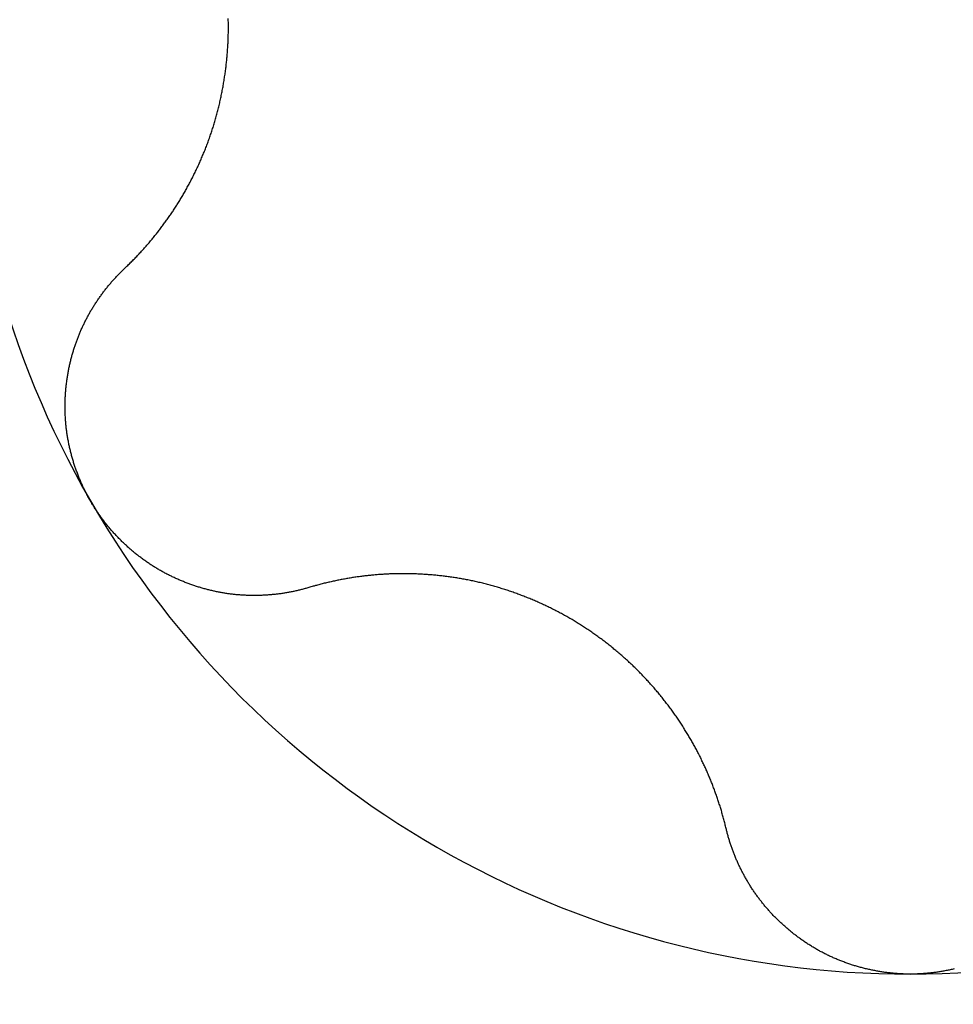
# Model space of a CAD drawing. Extents: x 1107 to 4046, y 937 to 3355.
# Tile 146 of 256: x 2097.57 to 2099.51, y 1383.64 to 1385.69. Entities that reach past the tile are written whole.
import ezdxf

# ---------------------------------------------------------------- set-up
doc = ezdxf.new("R2010")
doc.units = 0
doc.layers.add('KF_VIDA_L___C_TOP', color=7, linetype='CONTINUOUS')

# ---------------------------------------------------------------- blocks, each defined once
blk = doc.blocks.new('KF_VIDA_L___C_TOP')
at = {"layer": 'KF_VIDA_L___C_TOP'}
for points in [[(-89.1949, -31.5027, 0), (-89.1932, -31.5011, 0), (-89.1914, -31.4994, 0), (-89.1897, -31.4977, 0), (-89.188, -31.4961, 0), (-89.1862, -31.4944, 0), (-89.1845, -31.4927, 0), (-89.1828, -31.491, 0), (-89.1811, -31.4893, 0), (-89.1794, -31.4876, 0), (-89.1777, -31.4859, 0), (-89.176, -31.4841, 0), (-89.1743, -31.4824, 0), (-89.1726, -31.4807, 0), (-89.171, -31.479, 0), (-89.1693, -31.4772, 0), (-89.1676, -31.4755, 0), (-89.166, -31.4737, 0), (-89.1644, -31.472, 0), (-89.1627, -31.4702, 0), (-89.1611, -31.4684, 0), (-89.1595, -31.4667, 0), (-89.1578, -31.4649, 0), (-89.1562, -31.4631, 0), (-89.1546, -31.4613, 0), (-89.153, -31.4595, 0), (-89.1514, -31.4577, 0), (-89.1498, -31.4559, 0), (-89.1483, -31.4541, 0), (-89.1467, -31.4523, 0), (-89.1451, -31.4505, 0), (-89.1436, -31.4487, 0), (-89.142, -31.4469, 0), (-89.1405, -31.445, 0), (-89.1389, -31.4432, 0), (-89.1374, -31.4414, 0), (-89.1359, -31.4395, 0), (-89.1344, -31.4377, 0), (-89.1329, -31.4358, 0), (-89.1314, -31.434, 0), (-89.1299, -31.4321, 0), (-89.1284, -31.4302, 0), (-89.1269, -31.4284, 0), (-89.1254, -31.4265, 0), (-89.124, -31.4246, 0), (-89.1225, -31.4228, 0), (-89.1211, -31.4209, 0), (-89.1196, -31.419, 0), (-89.1182, -31.4171, 0), (-89.1167, -31.4152, 0), (-89.1153, -31.4133, 0), (-89.1139, -31.4114, 0), (-89.1125, -31.4095, 0), (-89.1111, -31.4076, 0), (-89.1097, -31.4057, 0), (-89.1083, -31.4038, 0), (-89.107, -31.4019, 0), (-89.1056, -31.4, 0), (-89.1042, -31.398, 0), (-89.1029, -31.3961, 0), (-89.1015, -31.3942, 0), (-89.1002, -31.3923, 0), (-89.0989, -31.3903, 0), (-89.0976, -31.3884, 0), (-89.0962, -31.3864, 0), (-89.0949, -31.3845, 0), (-89.0936, -31.3826, 0), (-89.0924, -31.3806, 0), (-89.0911, -31.3786, 0), (-89.0898, -31.3767, 0), (-89.0885, -31.3747, 0), (-89.0872, -31.3727, 0), (-89.0859, -31.3707, 0), (-89.0847, -31.3687, 0), (-89.0834, -31.3667, 0), (-89.0821, -31.3646, 0), (-89.0809, -31.3626, 0), (-89.0796, -31.3605, 0), (-89.0784, -31.3585, 0), (-89.0771, -31.3564, 0), (-89.0759, -31.3543, 0), (-89.0747, -31.3523, 0), (-89.0734, -31.3502, 0), (-89.0722, -31.3481, 0), (-89.071, -31.3459, 0), (-89.0698, -31.3438, 0), (-89.0686, -31.3417, 0), (-89.0673, -31.3396, 0), (-89.0661, -31.3374, 0), (-89.065, -31.3353, 0), (-89.0638, -31.3331, 0), (-89.0626, -31.3309, 0), (-89.0614, -31.3287, 0), (-89.0602, -31.3265, 0), (-89.059, -31.3244, 0), (-89.0579, -31.3221, 0), (-89.0567, -31.3199, 0), (-89.0556, -31.3177, 0), (-89.0544, -31.3155, 0), (-89.0533, -31.3132, 0), (-89.0522, -31.311, 0), (-89.051, -31.3087, 0), (-89.0499, -31.3065, 0), (-89.0488, -31.3042, 0), (-89.0477, -31.3019, 0), (-89.0466, -31.2997, 0), (-89.0455, -31.2974, 0), (-89.0444, -31.2951, 0), (-89.0433, -31.2928, 0), (-89.0422, -31.2905, 0), (-89.0412, -31.2881, 0), (-89.0401, -31.2858, 0), (-89.039, -31.2835, 0), (-89.038, -31.2812, 0), (-89.0369, -31.2788, 0), (-89.0359, -31.2765, 0), (-89.0349, -31.2741, 0), (-89.0339, -31.2717, 0), (-89.0329, -31.2694, 0), (-89.0319, -31.267, 0), (-89.0309, -31.2646, 0), (-89.0299, -31.2622, 0), (-89.0289, -31.2598, 0), (-89.0279, -31.2574, 0), (-89.0269, -31.255, 0), (-89.026, -31.2526, 0), (-89.025, -31.2502, 0), (-89.0241, -31.2477, 0), (-89.0232, -31.2453, 0), (-89.0222, -31.2429, 0), (-89.0213, -31.2404, 0), (-89.0204, -31.238, 0), (-89.0195, -31.2355, 0), (-89.0186, -31.2331, 0), (-89.0177, -31.2306, 0), (-89.0169, -31.2281, 0), (-89.016, -31.2256, 0), (-89.0152, -31.2232, 0), (-89.0143, -31.2207, 0), (-89.0135, -31.2182, 0), (-89.0126, -31.2157, 0), (-89.0118, -31.2132, 0), (-89.011, -31.2107, 0), (-89.0102, -31.2082, 0), (-89.0094, -31.2057, 0), (-89.0087, -31.2031, 0), (-89.0079, -31.2006, 0), (-89.0071, -31.1981, 0), (-89.0064, -31.1956, 0), (-89.0056, -31.193, 0), (-89.0049, -31.1905, 0), (-89.0042, -31.1879, 0), (-89.0035, -31.1854, 0), (-89.0028, -31.1828, 0), (-89.0021, -31.1803, 0), (-89.0014, -31.1777, 0), (-89.0007, -31.1751, 0), (-89.0001, -31.1726, 0), (-88.9994, -31.17, 0), (-88.9988, -31.1674, 0), (-88.9981, -31.1649, 0), (-88.9975, -31.1623, 0), (-88.9969, -31.1597, 0), (-88.9963, -31.1571, 0), (-88.9957, -31.1545, 0), (-88.9951, -31.1519, 0), (-88.9945, -31.1493, 0), (-88.994, -31.1467, 0), (-88.9934, -31.1442, 0), (-88.9929, -31.1416, 0), (-88.9923, -31.139, 0), (-88.9918, -31.1363, 0), (-88.9913, -31.1337, 0), (-88.9908, -31.1311, 0), (-88.9903, -31.1285, 0), (-88.9898, -31.1259, 0), (-88.9893, -31.1233, 0), (-88.9889, -31.1207, 0), (-88.9884, -31.1181, 0), (-88.988, -31.1155, 0), (-88.9875, -31.1129, 0), (-88.9871, -31.1102, 0), (-88.9867, -31.1076, 0), (-88.9863, -31.105, 0), (-88.9859, -31.1024, 0), (-88.9855, -31.0998, 0), (-88.9851, -31.0972, 0), (-88.9848, -31.0946, 0), (-88.9844, -31.0919, 0), (-88.984, -31.0893, 0), (-88.9837, -31.0867, 0), (-88.9834, -31.0841, 0), (-88.9831, -31.0815, 0), (-88.9828, -31.0789, 0), (-88.9825, -31.0762, 0), (-88.9822, -31.0736, 0), (-88.9819, -31.071, 0), (-88.9816, -31.0684, 0), (-88.9814, -31.0658, 0), (-88.9811, -31.0632, 0), (-88.9809, -31.0606, 0), (-88.9806, -31.058, 0), (-88.9804, -31.0554, 0), (-88.9802, -31.0528, 0), (-88.98, -31.0502, 0), (-88.9798, -31.0476, 0), (-88.9797, -31.045, 0), (-88.9795, -31.0424, 0), (-88.9793, -31.0398, 0), (-88.9792, -31.0372, 0), (-88.979, -31.0346, 0), (-88.9789, -31.032, 0), (-88.9788, -31.0295, 0), (-88.9787, -31.0269, 0), (-88.9786, -31.0243, 0), (-88.9785, -31.0217, 0), (-88.9784, -31.0192, 0), (-88.9783, -31.0166, 0), (-88.9783, -31.014, 0), (-88.9782, -31.0115, 0), (-88.9782, -31.0089, 0), (-88.9782, -31.0064, 0), (-88.9781, -31.0038, 0), (-88.9781, -31.0013, 0), (-88.9781, -30.9987, 0), (-88.9781, -30.9962, 0), (-88.9782, -30.9936, 0), (-88.9782, -30.9911, 0), (-88.9782, -30.9885, 0), (-88.9783, -30.986, 0), (-88.9783, -30.9834, 0), (-88.9784, -30.9808, 0)], [(-89.2659, -31.9875, 0), (-89.267, -31.9857, 0), (-89.268, -31.9838, 0), (-89.269, -31.982, 0), (-89.2701, -31.9801, 0), (-89.2711, -31.9783, 0), (-89.2721, -31.9764, 0), (-89.2731, -31.9745, 0), (-89.274, -31.9727, 0), (-89.275, -31.9708, 0), (-89.276, -31.9689, 0), (-89.2769, -31.967, 0), (-89.2779, -31.9651, 0), (-89.2788, -31.9631, 0), (-89.2797, -31.9612, 0), (-89.2807, -31.9593, 0), (-89.2816, -31.9574, 0), (-89.2825, -31.9554, 0), (-89.2833, -31.9535, 0), (-89.2842, -31.9515, 0), (-89.2851, -31.9496, 0), (-89.2859, -31.9476, 0), (-89.2868, -31.9456, 0), (-89.2876, -31.9437, 0), (-89.2884, -31.9417, 0), (-89.2893, -31.9397, 0), (-89.2901, -31.9377, 0), (-89.2909, -31.9357, 0), (-89.2916, -31.9337, 0), (-89.2924, -31.9317, 0), (-89.2932, -31.9297, 0), (-89.2939, -31.9277, 0), (-89.2947, -31.9256, 0), (-89.2954, -31.9236, 0), (-89.2961, -31.9216, 0), (-89.2968, -31.9195, 0), (-89.2975, -31.9175, 0), (-89.2982, -31.9155, 0), (-89.2989, -31.9134, 0), (-89.2996, -31.9114, 0), (-89.3002, -31.9093, 0), (-89.3009, -31.9072, 0), (-89.3015, -31.9052, 0), (-89.3021, -31.9031, 0), (-89.3028, -31.901, 0), (-89.3034, -31.899, 0), (-89.3039, -31.8969, 0), (-89.3045, -31.8948, 0), (-89.3051, -31.8927, 0), (-89.3057, -31.8906, 0), (-89.3062, -31.8885, 0), (-89.3067, -31.8864, 0), (-89.3073, -31.8843, 0), (-89.3078, -31.8822, 0), (-89.3083, -31.8801, 0), (-89.3088, -31.878, 0), (-89.3093, -31.8759, 0), (-89.3097, -31.8738, 0), (-89.3102, -31.8717, 0), (-89.3106, -31.8696, 0), (-89.3111, -31.8674, 0), (-89.3115, -31.8653, 0), (-89.3119, -31.8632, 0), (-89.3123, -31.8611, 0), (-89.3127, -31.8589, 0), (-89.3131, -31.8568, 0), (-89.3134, -31.8547, 0), (-89.3138, -31.8525, 0), (-89.3141, -31.8504, 0), (-89.3145, -31.8483, 0), (-89.3148, -31.8461, 0), (-89.3151, -31.844, 0), (-89.3154, -31.8418, 0), (-89.3157, -31.8397, 0), (-89.3159, -31.8376, 0), (-89.3162, -31.8354, 0), (-89.3164, -31.8333, 0), (-89.3167, -31.8311, 0), (-89.3169, -31.829, 0), (-89.3171, -31.8268, 0), (-89.3173, -31.8247, 0), (-89.3175, -31.8225, 0), (-89.3177, -31.8204, 0), (-89.3178, -31.8182, 0), (-89.318, -31.8161, 0), (-89.3181, -31.8139, 0), (-89.3182, -31.8118, 0), (-89.3183, -31.8096, 0), (-89.3184, -31.8075, 0), (-89.3185, -31.8054, 0), (-89.3186, -31.8032, 0), (-89.3187, -31.8011, 0), (-89.3187, -31.7989, 0), (-89.3188, -31.7968, 0), (-89.3188, -31.7946, 0), (-89.3188, -31.7925, 0), (-89.3188, -31.7903, 0), (-89.3188, -31.7882, 0), (-89.3188, -31.7861, 0), (-89.3187, -31.7839, 0), (-89.3187, -31.7818, 0), (-89.3186, -31.7796, 0), (-89.3186, -31.7775, 0), (-89.3185, -31.7754, 0), (-89.3184, -31.7732, 0), (-89.3183, -31.7711, 0), (-89.3182, -31.769, 0), (-89.3181, -31.7669, 0), (-89.3179, -31.7647, 0), (-89.3178, -31.7626, 0), (-89.3176, -31.7605, 0), (-89.3175, -31.7584, 0), (-89.3173, -31.7563, 0), (-89.3171, -31.7541, 0), (-89.3169, -31.752, 0), (-89.3167, -31.7499, 0), (-89.3164, -31.7478, 0), (-89.3162, -31.7457, 0), (-89.316, -31.7436, 0), (-89.3157, -31.7415, 0), (-89.3154, -31.7394, 0), (-89.3152, -31.7374, 0), (-89.3149, -31.7353, 0), (-89.3146, -31.7332, 0), (-89.3143, -31.7311, 0), (-89.3139, -31.729, 0), (-89.3136, -31.727, 0), (-89.3133, -31.7249, 0), (-89.3129, -31.7228, 0), (-89.3126, -31.7208, 0), (-89.3122, -31.7187, 0), (-89.3118, -31.7167, 0), (-89.3114, -31.7146, 0), (-89.311, -31.7126, 0), (-89.3106, -31.7105, 0), (-89.3102, -31.7085, 0), (-89.3098, -31.7065, 0), (-89.3093, -31.7044, 0), (-89.3089, -31.7024, 0), (-89.3084, -31.7004, 0), (-89.3079, -31.6984, 0), (-89.3075, -31.6964, 0), (-89.307, -31.6944, 0), (-89.3065, -31.6924, 0), (-89.306, -31.6904, 0), (-89.3054, -31.6884, 0), (-89.3049, -31.6864, 0), (-89.3044, -31.6844, 0), (-89.3038, -31.6825, 0), (-89.3033, -31.6805, 0), (-89.3027, -31.6786, 0), (-89.3021, -31.6766, 0), (-89.3015, -31.6747, 0), (-89.301, -31.6727, 0), (-89.3004, -31.6708, 0), (-89.2997, -31.6689, 0), (-89.2991, -31.6669, 0), (-89.2985, -31.665, 0), (-89.2979, -31.6631, 0), (-89.2972, -31.6612, 0), (-89.2966, -31.6593, 0), (-89.2959, -31.6574, 0), (-89.2952, -31.6555, 0), (-89.2945, -31.6537, 0), (-89.2939, -31.6518, 0), (-89.2932, -31.6499, 0), (-89.2925, -31.6481, 0), (-89.2917, -31.6462, 0), (-89.291, -31.6444, 0), (-89.2903, -31.6426, 0), (-89.2896, -31.6408, 0), (-89.2888, -31.6389, 0), (-89.288, -31.6371, 0), (-89.2873, -31.6353, 0), (-89.2865, -31.6335, 0), (-89.2857, -31.6317, 0), (-89.2849, -31.6299, 0), (-89.2841, -31.6281, 0), (-89.2833, -31.6263, 0), (-89.2825, -31.6245, 0), (-89.2816, -31.6227, 0), (-89.2808, -31.6209, 0), (-89.28, -31.6192, 0), (-89.2791, -31.6174, 0), (-89.2782, -31.6156, 0), (-89.2773, -31.6138, 0), (-89.2765, -31.6121, 0), (-89.2756, -31.6103, 0), (-89.2746, -31.6085, 0), (-89.2737, -31.6068, 0), (-89.2728, -31.605, 0), (-89.2719, -31.6033, 0), (-89.2709, -31.6016, 0), (-89.27, -31.5998, 0), (-89.269, -31.5981, 0), (-89.268, -31.5963, 0), (-89.2671, -31.5946, 0), (-89.2661, -31.5929, 0), (-89.2651, -31.5912, 0), (-89.2641, -31.5895, 0), (-89.2631, -31.5878, 0), (-89.262, -31.5861, 0), (-89.261, -31.5844, 0), (-89.26, -31.5827, 0), (-89.2589, -31.581, 0), (-89.2578, -31.5793, 0), (-89.2568, -31.5776, 0), (-89.2557, -31.576, 0), (-89.2546, -31.5743, 0), (-89.2535, -31.5726, 0), (-89.2524, -31.571, 0), (-89.2513, -31.5693, 0), (-89.2502, -31.5677, 0), (-89.2491, -31.566, 0), (-89.248, -31.5644, 0), (-89.2468, -31.5628, 0), (-89.2457, -31.5611, 0), (-89.2445, -31.5595, 0), (-89.2433, -31.5579, 0), (-89.2422, -31.5563, 0), (-89.241, -31.5547, 0), (-89.2398, -31.5531, 0), (-89.2386, -31.5515, 0), (-89.2374, -31.5499, 0), (-89.2362, -31.5483, 0), (-89.235, -31.5468, 0), (-89.2337, -31.5452, 0), (-89.2325, -31.5436, 0), (-89.2313, -31.5421, 0), (-89.23, -31.5405, 0), (-89.2288, -31.539, 0), (-89.2275, -31.5375, 0), (-89.2262, -31.5359, 0), (-89.2249, -31.5344, 0), (-89.2236, -31.5329, 0), (-89.2223, -31.5314, 0), (-89.221, -31.5299, 0), (-89.2197, -31.5284, 0), (-89.2184, -31.5269, 0), (-89.2171, -31.5254, 0), (-89.2158, -31.524, 0), (-89.2144, -31.5225, 0), (-89.2131, -31.521, 0), (-89.2117, -31.5196, 0), (-89.2104, -31.5181, 0), (-89.209, -31.5167, 0), (-89.2076, -31.5153, 0), (-89.2062, -31.5138, 0), (-89.2048, -31.5124, 0), (-89.2035, -31.511, 0), (-89.2021, -31.5096, 0), (-89.2006, -31.5082, 0), (-89.1992, -31.5068, 0), (-89.1978, -31.5055, 0), (-89.1964, -31.5041, 0), (-89.1949, -31.5027, 0)], [(-88.8106, -32.1684, 0), (-88.8125, -32.169, 0), (-88.8144, -32.1695, 0), (-88.8163, -32.1701, 0), (-88.8182, -32.1706, 0), (-88.8201, -32.1711, 0), (-88.822, -32.1717, 0), (-88.824, -32.1722, 0), (-88.8259, -32.1726, 0), (-88.8278, -32.1731, 0), (-88.8297, -32.1736, 0), (-88.8317, -32.1741, 0), (-88.8336, -32.1745, 0), (-88.8355, -32.175, 0), (-88.8375, -32.1754, 0), (-88.8394, -32.1758, 0), (-88.8413, -32.1763, 0), (-88.8433, -32.1767, 0), (-88.8452, -32.1771, 0), (-88.8472, -32.1774, 0), (-88.8491, -32.1778, 0), (-88.8511, -32.1782, 0), (-88.853, -32.1786, 0), (-88.855, -32.1789, 0), (-88.857, -32.1792, 0), (-88.8589, -32.1796, 0), (-88.8609, -32.1799, 0), (-88.8628, -32.1802, 0), (-88.8648, -32.1805, 0), (-88.8668, -32.1808, 0), (-88.8688, -32.1811, 0), (-88.8707, -32.1813, 0), (-88.8727, -32.1816, 0), (-88.8747, -32.1818, 0), (-88.8766, -32.1821, 0), (-88.8786, -32.1823, 0), (-88.8806, -32.1825, 0), (-88.8826, -32.1828, 0), (-88.8846, -32.183, 0), (-88.8865, -32.1831, 0), (-88.8885, -32.1833, 0), (-88.8905, -32.1835, 0), (-88.8925, -32.1837, 0), (-88.8945, -32.1838, 0), (-88.8965, -32.184, 0), (-88.8984, -32.1841, 0), (-88.9004, -32.1842, 0), (-88.9024, -32.1843, 0), (-88.9044, -32.1844, 0), (-88.9064, -32.1845, 0), (-88.9084, -32.1846, 0), (-88.9104, -32.1847, 0), (-88.9123, -32.1848, 0), (-88.9143, -32.1848, 0), (-88.9163, -32.1849, 0), (-88.9183, -32.1849, 0), (-88.9203, -32.1849, 0), (-88.9223, -32.1849, 0), (-88.9243, -32.1849, 0), (-88.9262, -32.1849, 0), (-88.9282, -32.1849, 0), (-88.9302, -32.1849, 0), (-88.9322, -32.1849, 0), (-88.9342, -32.1848, 0), (-88.9362, -32.1848, 0), (-88.9381, -32.1847, 0), (-88.9401, -32.1846, 0), (-88.9421, -32.1845, 0), (-88.9441, -32.1844, 0), (-88.946, -32.1843, 0), (-88.948, -32.1842, 0), (-88.95, -32.1841, 0), (-88.952, -32.184, 0), (-88.9539, -32.1838, 0), (-88.9559, -32.1837, 0), (-88.9579, -32.1835, 0), (-88.9598, -32.1833, 0), (-88.9618, -32.1832, 0), (-88.9638, -32.183, 0), (-88.9657, -32.1828, 0), (-88.9677, -32.1826, 0), (-88.9696, -32.1823, 0), (-88.9716, -32.1821, 0), (-88.9735, -32.1819, 0), (-88.9755, -32.1816, 0), (-88.9774, -32.1813, 0), (-88.9794, -32.1811, 0), (-88.9813, -32.1808, 0), (-88.9833, -32.1805, 0), (-88.9852, -32.1802, 0), (-88.9872, -32.1799, 0), (-88.9892, -32.1795, 0), (-88.9911, -32.1792, 0), (-88.9931, -32.1789, 0), (-88.9951, -32.1785, 0), (-88.997, -32.1781, 0), (-88.999, -32.1778, 0), (-89.001, -32.1774, 0), (-89.0029, -32.177, 0), (-89.0049, -32.1765, 0), (-89.0069, -32.1761, 0), (-89.0088, -32.1757, 0), (-89.0108, -32.1752, 0), (-89.0128, -32.1748, 0), (-89.0148, -32.1743, 0), (-89.0168, -32.1738, 0), (-89.0187, -32.1733, 0), (-89.0207, -32.1728, 0), (-89.0227, -32.1723, 0), (-89.0247, -32.1718, 0), (-89.0266, -32.1713, 0), (-89.0286, -32.1707, 0), (-89.0306, -32.1702, 0), (-89.0326, -32.1696, 0), (-89.0346, -32.169, 0), (-89.0365, -32.1684, 0), (-89.0385, -32.1678, 0), (-89.0405, -32.1672, 0), (-89.0425, -32.1666, 0), (-89.0444, -32.166, 0), (-89.0464, -32.1653, 0), (-89.0484, -32.1647, 0), (-89.0504, -32.164, 0), (-89.0523, -32.1634, 0), (-89.0543, -32.1627, 0), (-89.0563, -32.162, 0), (-89.0582, -32.1613, 0), (-89.0602, -32.1606, 0), (-89.0622, -32.1598, 0), (-89.0641, -32.1591, 0), (-89.0661, -32.1583, 0), (-89.068, -32.1576, 0), (-89.07, -32.1568, 0), (-89.072, -32.156, 0), (-89.0739, -32.1552, 0), (-89.0759, -32.1544, 0), (-89.0778, -32.1536, 0), (-89.0797, -32.1528, 0), (-89.0817, -32.1519, 0), (-89.0836, -32.1511, 0), (-89.0856, -32.1502, 0), (-89.0875, -32.1494, 0), (-89.0894, -32.1485, 0), (-89.0913, -32.1476, 0), (-89.0933, -32.1467, 0), (-89.0952, -32.1458, 0), (-89.0971, -32.1449, 0), (-89.099, -32.1439, 0), (-89.1009, -32.143, 0), (-89.1028, -32.142, 0), (-89.1047, -32.1411, 0), (-89.1066, -32.1401, 0), (-89.1085, -32.1391, 0), (-89.1104, -32.1381, 0), (-89.1123, -32.1371, 0), (-89.1141, -32.1361, 0), (-89.116, -32.135, 0), (-89.1179, -32.134, 0), (-89.1198, -32.133, 0), (-89.1216, -32.1319, 0), (-89.1235, -32.1308, 0), (-89.1253, -32.1297, 0), (-89.1272, -32.1286, 0), (-89.129, -32.1275, 0), (-89.1308, -32.1264, 0), (-89.1327, -32.1253, 0), (-89.1345, -32.1241, 0), (-89.1363, -32.123, 0), (-89.1381, -32.1218, 0), (-89.1399, -32.1207, 0), (-89.1417, -32.1195, 0), (-89.1435, -32.1183, 0), (-89.1453, -32.1171, 0), (-89.1471, -32.1159, 0), (-89.1488, -32.1146, 0), (-89.1506, -32.1134, 0), (-89.1524, -32.1122, 0), (-89.1541, -32.1109, 0), (-89.1559, -32.1096, 0), (-89.1576, -32.1084, 0), (-89.1593, -32.1071, 0), (-89.1611, -32.1058, 0), (-89.1628, -32.1045, 0), (-89.1645, -32.1032, 0), (-89.1662, -32.1018, 0), (-89.1679, -32.1005, 0), (-89.1696, -32.0992, 0), (-89.1713, -32.0978, 0), (-89.173, -32.0964, 0), (-89.1746, -32.0951, 0), (-89.1763, -32.0937, 0), (-89.178, -32.0923, 0), (-89.1796, -32.0909, 0), (-89.1812, -32.0895, 0), (-89.1829, -32.0881, 0), (-89.1845, -32.0866, 0), (-89.1861, -32.0852, 0), (-89.1877, -32.0838, 0), (-89.1893, -32.0823, 0), (-89.1909, -32.0808, 0), (-89.1925, -32.0794, 0), (-89.1941, -32.0779, 0), (-89.1957, -32.0764, 0), (-89.1972, -32.0749, 0), (-89.1988, -32.0734, 0), (-89.2003, -32.0719, 0), (-89.2019, -32.0704, 0), (-89.2034, -32.0688, 0), (-89.2049, -32.0673, 0), (-89.2064, -32.0657, 0), (-89.208, -32.0642, 0), (-89.2095, -32.0626, 0), (-89.2109, -32.0611, 0), (-89.2124, -32.0595, 0), (-89.2139, -32.0579, 0), (-89.2154, -32.0563, 0), (-89.2168, -32.0547, 0), (-89.2182, -32.0531, 0), (-89.2197, -32.0515, 0), (-89.2211, -32.0499, 0), (-89.2225, -32.0483, 0), (-89.2239, -32.0466, 0), (-89.2253, -32.045, 0), (-89.2267, -32.0433, 0), (-89.2281, -32.0417, 0), (-89.2295, -32.04, 0), (-89.2308, -32.0384, 0), (-89.2322, -32.0367, 0), (-89.2335, -32.035, 0), (-89.2349, -32.0333, 0), (-89.2362, -32.0316, 0), (-89.2375, -32.0299, 0), (-89.2388, -32.0282, 0), (-89.2401, -32.0265, 0), (-89.2414, -32.0248, 0), (-89.2426, -32.0231, 0), (-89.2439, -32.0213, 0), (-89.2452, -32.0196, 0), (-89.2464, -32.0179, 0), (-89.2476, -32.0161, 0), (-89.2489, -32.0144, 0), (-89.2501, -32.0126, 0), (-89.2513, -32.0109, 0), (-89.2525, -32.0091, 0), (-89.2536, -32.0073, 0), (-89.2548, -32.0055, 0), (-89.256, -32.0038, 0), (-89.2571, -32.002, 0), (-89.2583, -32.0002, 0), (-89.2594, -31.9984, 0), (-89.2605, -31.9966, 0), (-89.2616, -31.9948, 0), (-89.2627, -31.993, 0), (-89.2638, -31.9911, 0), (-89.2649, -31.9893, 0), (-89.2659, -31.9875, 0)], [(-87.9399, -32.6711, 0), (-87.9404, -32.6688, 0), (-87.941, -32.6665, 0), (-87.9416, -32.6641, 0), (-87.9421, -32.6618, 0), (-87.9427, -32.6594, 0), (-87.9433, -32.6571, 0), (-87.944, -32.6548, 0), (-87.9446, -32.6524, 0), (-87.9452, -32.6501, 0), (-87.9458, -32.6478, 0), (-87.9465, -32.6455, 0), (-87.9471, -32.6431, 0), (-87.9478, -32.6408, 0), (-87.9485, -32.6385, 0), (-87.9491, -32.6362, 0), (-87.9498, -32.6339, 0), (-87.9505, -32.6316, 0), (-87.9512, -32.6293, 0), (-87.9519, -32.627, 0), (-87.9526, -32.6247, 0), (-87.9533, -32.6224, 0), (-87.9541, -32.6201, 0), (-87.9548, -32.6178, 0), (-87.9556, -32.6155, 0), (-87.9563, -32.6132, 0), (-87.9571, -32.611, 0), (-87.9578, -32.6087, 0), (-87.9586, -32.6064, 0), (-87.9594, -32.6042, 0), (-87.9602, -32.6019, 0), (-87.961, -32.5996, 0), (-87.9618, -32.5974, 0), (-87.9626, -32.5951, 0), (-87.9634, -32.5929, 0), (-87.9642, -32.5906, 0), (-87.9651, -32.5884, 0), (-87.9659, -32.5862, 0), (-87.9668, -32.5839, 0), (-87.9676, -32.5817, 0), (-87.9685, -32.5795, 0), (-87.9693, -32.5773, 0), (-87.9702, -32.5751, 0), (-87.9711, -32.5728, 0), (-87.972, -32.5706, 0), (-87.9729, -32.5684, 0), (-87.9738, -32.5662, 0), (-87.9747, -32.564, 0), (-87.9756, -32.5619, 0), (-87.9765, -32.5597, 0), (-87.9775, -32.5575, 0), (-87.9784, -32.5553, 0), (-87.9794, -32.5532, 0), (-87.9803, -32.551, 0), (-87.9813, -32.5488, 0), (-87.9822, -32.5467, 0), (-87.9832, -32.5445, 0), (-87.9842, -32.5424, 0), (-87.9852, -32.5403, 0), (-87.9862, -32.5381, 0), (-87.9872, -32.536, 0), (-87.9882, -32.5339, 0), (-87.9892, -32.5318, 0), (-87.9902, -32.5296, 0), (-87.9912, -32.5275, 0), (-87.9922, -32.5254, 0), (-87.9933, -32.5233, 0), (-87.9943, -32.5212, 0), (-87.9954, -32.5191, 0), (-87.9964, -32.5171, 0), (-87.9975, -32.5149, 0), (-87.9986, -32.5128, 0), (-87.9997, -32.5107, 0), (-88.0008, -32.5086, 0), (-88.0019, -32.5065, 0), (-88.003, -32.5044, 0), (-88.0042, -32.5023, 0), (-88.0053, -32.5002, 0), (-88.0065, -32.4981, 0), (-88.0077, -32.496, 0), (-88.0088, -32.4939, 0), (-88.01, -32.4918, 0), (-88.0112, -32.4896, 0), (-88.0124, -32.4875, 0), (-88.0136, -32.4854, 0), (-88.0149, -32.4833, 0), (-88.0161, -32.4812, 0), (-88.0174, -32.4791, 0), (-88.0186, -32.477, 0), (-88.0199, -32.4748, 0), (-88.0212, -32.4727, 0), (-88.0225, -32.4706, 0), (-88.0238, -32.4685, 0), (-88.0251, -32.4664, 0), (-88.0264, -32.4643, 0), (-88.0277, -32.4622, 0), (-88.029, -32.4601, 0), (-88.0304, -32.4579, 0), (-88.0318, -32.4558, 0), (-88.0331, -32.4537, 0), (-88.0345, -32.4516, 0), (-88.0359, -32.4495, 0), (-88.0373, -32.4474, 0), (-88.0387, -32.4453, 0), (-88.0401, -32.4432, 0), (-88.0415, -32.4411, 0), (-88.043, -32.439, 0), (-88.0444, -32.4369, 0), (-88.0459, -32.4349, 0), (-88.0473, -32.4328, 0), (-88.0488, -32.4307, 0), (-88.0503, -32.4286, 0), (-88.0518, -32.4265, 0), (-88.0533, -32.4244, 0), (-88.0548, -32.4224, 0), (-88.0563, -32.4203, 0), (-88.0578, -32.4182, 0), (-88.0594, -32.4162, 0), (-88.0609, -32.4141, 0), (-88.0625, -32.412, 0), (-88.064, -32.41, 0), (-88.0656, -32.4079, 0), (-88.0672, -32.4059, 0), (-88.0688, -32.4038, 0), (-88.0704, -32.4018, 0), (-88.072, -32.3998, 0), (-88.0736, -32.3977, 0), (-88.0753, -32.3957, 0), (-88.0769, -32.3937, 0), (-88.0786, -32.3917, 0), (-88.0802, -32.3896, 0), (-88.0819, -32.3876, 0), (-88.0836, -32.3856, 0), (-88.0852, -32.3836, 0), (-88.0869, -32.3816, 0), (-88.0886, -32.3796, 0), (-88.0903, -32.3776, 0), (-88.0921, -32.3757, 0), (-88.0938, -32.3737, 0), (-88.0955, -32.3717, 0), (-88.0973, -32.3698, 0), (-88.099, -32.3678, 0), (-88.1008, -32.3658, 0), (-88.1026, -32.3639, 0), (-88.1044, -32.362, 0), (-88.1062, -32.36, 0), (-88.108, -32.3581, 0), (-88.1098, -32.3562, 0), (-88.1116, -32.3543, 0), (-88.1134, -32.3523, 0), (-88.1153, -32.3504, 0), (-88.1171, -32.3485, 0), (-88.1189, -32.3467, 0), (-88.1208, -32.3448, 0), (-88.1227, -32.3429, 0), (-88.1246, -32.341, 0), (-88.1264, -32.3392, 0), (-88.1283, -32.3373, 0), (-88.1302, -32.3354, 0), (-88.1321, -32.3336, 0), (-88.134, -32.3318, 0), (-88.136, -32.3299, 0), (-88.1379, -32.3281, 0), (-88.1398, -32.3263, 0), (-88.1418, -32.3245, 0), (-88.1437, -32.3227, 0), (-88.1457, -32.3209, 0), (-88.1477, -32.3191, 0), (-88.1496, -32.3173, 0), (-88.1516, -32.3156, 0), (-88.1536, -32.3138, 0), (-88.1556, -32.312, 0), (-88.1576, -32.3103, 0), (-88.1596, -32.3086, 0), (-88.1616, -32.3068, 0), (-88.1636, -32.3051, 0), (-88.1656, -32.3034, 0), (-88.1677, -32.3017, 0), (-88.1697, -32.3, 0), (-88.1717, -32.2983, 0), (-88.1738, -32.2966, 0), (-88.1758, -32.2949, 0), (-88.1779, -32.2932, 0), (-88.1799, -32.2916, 0), (-88.182, -32.2899, 0), (-88.1841, -32.2883, 0), (-88.1862, -32.2867, 0), (-88.1882, -32.285, 0), (-88.1903, -32.2834, 0), (-88.1924, -32.2818, 0), (-88.1945, -32.2802, 0), (-88.1966, -32.2786, 0), (-88.1987, -32.277, 0), (-88.2008, -32.2755, 0), (-88.203, -32.2739, 0), (-88.2051, -32.2723, 0), (-88.2072, -32.2708, 0), (-88.2093, -32.2693, 0), (-88.2115, -32.2677, 0), (-88.2136, -32.2662, 0), (-88.2157, -32.2647, 0), (-88.2179, -32.2632, 0), (-88.22, -32.2617, 0), (-88.2222, -32.2602, 0), (-88.2243, -32.2587, 0), (-88.2265, -32.2573, 0), (-88.2286, -32.2558, 0), (-88.2308, -32.2544, 0), (-88.233, -32.253, 0), (-88.2351, -32.2515, 0), (-88.2373, -32.2501, 0), (-88.2395, -32.2487, 0), (-88.2416, -32.2473, 0), (-88.2438, -32.2459, 0), (-88.246, -32.2446, 0), (-88.2482, -32.2432, 0), (-88.2504, -32.2418, 0), (-88.2526, -32.2405, 0), (-88.2547, -32.2392, 0), (-88.2569, -32.2378, 0), (-88.2591, -32.2365, 0), (-88.2613, -32.2352, 0), (-88.2635, -32.2339, 0), (-88.2657, -32.2327, 0), (-88.2679, -32.2314, 0), (-88.2701, -32.2301, 0), (-88.2723, -32.2289, 0), (-88.2746, -32.2276, 0), (-88.2768, -32.2264, 0), (-88.279, -32.2251, 0), (-88.2813, -32.2239, 0), (-88.2836, -32.2227, 0), (-88.2858, -32.2215, 0), (-88.2881, -32.2203, 0), (-88.2904, -32.2191, 0), (-88.2927, -32.2179, 0), (-88.295, -32.2167, 0), (-88.2973, -32.2155, 0), (-88.2996, -32.2143, 0), (-88.3019, -32.2132, 0), (-88.3042, -32.212, 0), (-88.3065, -32.2109, 0), (-88.3089, -32.2097, 0), (-88.3112, -32.2086, 0), (-88.3136, -32.2074, 0), (-88.3159, -32.2063, 0), (-88.3183, -32.2052, 0), (-88.3207, -32.2041, 0), (-88.323, -32.203, 0), (-88.3254, -32.2019, 0), (-88.3278, -32.2008, 0), (-88.3302, -32.1998, 0), (-88.3326, -32.1987, 0), (-88.335, -32.1976, 0), (-88.3374, -32.1966, 0), (-88.3398, -32.1956, 0), (-88.3423, -32.1945, 0), (-88.3447, -32.1935, 0), (-88.3471, -32.1925, 0), (-88.3496, -32.1915, 0), (-88.352, -32.1905, 0), (-88.3545, -32.1895, 0), (-88.3569, -32.1885, 0), (-88.3594, -32.1875, 0), (-88.3618, -32.1866, 0), (-88.3643, -32.1856, 0), (-88.3668, -32.1847, 0), (-88.3693, -32.1837, 0), (-88.3717, -32.1828, 0), (-88.3742, -32.1819, 0), (-88.3767, -32.181, 0), (-88.3792, -32.1801, 0), (-88.3817, -32.1792, 0), (-88.3842, -32.1783, 0), (-88.3867, -32.1774, 0), (-88.3892, -32.1766, 0), (-88.3917, -32.1757, 0), (-88.3943, -32.1748, 0), (-88.3968, -32.174, 0), (-88.3993, -32.1732, 0), (-88.4018, -32.1724, 0), (-88.4044, -32.1716, 0), (-88.4069, -32.1708, 0), (-88.4094, -32.17, 0), (-88.412, -32.1692, 0), (-88.4145, -32.1684, 0), (-88.417, -32.1677, 0), (-88.4196, -32.1669, 0), (-88.4221, -32.1662, 0), (-88.4247, -32.1654, 0), (-88.4272, -32.1647, 0), (-88.4298, -32.164, 0), (-88.4324, -32.1633, 0), (-88.4349, -32.1626, 0), (-88.4375, -32.1619, 0), (-88.44, -32.1613, 0), (-88.4426, -32.1606, 0), (-88.4452, -32.16, 0), (-88.4477, -32.1593, 0), (-88.4503, -32.1587, 0), (-88.4529, -32.1581, 0), (-88.4554, -32.1575, 0), (-88.458, -32.1569, 0), (-88.4606, -32.1563, 0), (-88.4631, -32.1557, 0), (-88.4657, -32.1552, 0), (-88.4683, -32.1546, 0), (-88.4709, -32.1541, 0), (-88.4734, -32.1535, 0), (-88.476, -32.153, 0), (-88.4786, -32.1525, 0), (-88.4812, -32.152, 0), (-88.4837, -32.1515, 0), (-88.4863, -32.151, 0), (-88.4889, -32.1506, 0), (-88.4915, -32.1501, 0), (-88.4941, -32.1497, 0), (-88.4966, -32.1492, 0), (-88.4992, -32.1488, 0), (-88.5018, -32.1484, 0), (-88.5043, -32.148, 0), (-88.5069, -32.1476, 0), (-88.5095, -32.1472, 0), (-88.5121, -32.1468, 0), (-88.5146, -32.1464, 0), (-88.5172, -32.1461, 0), (-88.5198, -32.1457, 0), (-88.5223, -32.1454, 0), (-88.5249, -32.1451, 0), (-88.5275, -32.1447, 0), (-88.53, -32.1444, 0), (-88.5326, -32.1441, 0), (-88.5351, -32.1438, 0), (-88.5377, -32.1436, 0), (-88.5402, -32.1433, 0), (-88.5428, -32.143, 0), (-88.5453, -32.1428, 0), (-88.5479, -32.1425, 0), (-88.5504, -32.1423, 0), (-88.553, -32.1421, 0), (-88.5555, -32.1419, 0), (-88.558, -32.1417, 0), (-88.5606, -32.1415, 0), (-88.5631, -32.1413, 0), (-88.5656, -32.1411, 0), (-88.5681, -32.1409, 0), (-88.5707, -32.1408, 0), (-88.5732, -32.1406, 0), (-88.5757, -32.1405, 0), (-88.5782, -32.1404, 0), (-88.5807, -32.1402, 0), (-88.5832, -32.1401, 0), (-88.5857, -32.14, 0), (-88.5882, -32.1399, 0), (-88.5907, -32.1398, 0), (-88.5931, -32.1398, 0), (-88.5956, -32.1397, 0), (-88.5981, -32.1396, 0), (-88.6006, -32.1396, 0), (-88.603, -32.1395, 0), (-88.6055, -32.1395, 0), (-88.608, -32.1395, 0), (-88.6104, -32.1395, 0), (-88.6129, -32.1395, 0), (-88.6153, -32.1395, 0), (-88.6177, -32.1395, 0), (-88.6202, -32.1395, 0), (-88.6226, -32.1395, 0), (-88.625, -32.1396, 0), (-88.6274, -32.1396, 0), (-88.6298, -32.1397, 0), (-88.6322, -32.1397, 0), (-88.6346, -32.1398, 0), (-88.637, -32.1399, 0), (-88.6394, -32.1399, 0), (-88.6418, -32.14, 0), (-88.6441, -32.1401, 0), (-88.6465, -32.1403, 0), (-88.6489, -32.1404, 0), (-88.6512, -32.1405, 0), (-88.6536, -32.1406, 0), (-88.6559, -32.1408, 0), (-88.6582, -32.1409, 0), (-88.6606, -32.1411, 0), (-88.6629, -32.1413, 0), (-88.6652, -32.1414, 0), (-88.6676, -32.1416, 0), (-88.6699, -32.1418, 0), (-88.6722, -32.142, 0), (-88.6746, -32.1422, 0), (-88.6769, -32.1424, 0), (-88.6793, -32.1427, 0), (-88.6816, -32.1429, 0), (-88.684, -32.1431, 0), (-88.6863, -32.1434, 0), (-88.6887, -32.1436, 0), (-88.691, -32.1439, 0), (-88.6934, -32.1442, 0), (-88.6957, -32.1445, 0), (-88.6981, -32.1448, 0), (-88.7004, -32.1451, 0), (-88.7028, -32.1454, 0), (-88.7051, -32.1457, 0), (-88.7075, -32.146, 0), (-88.7098, -32.1463, 0), (-88.7122, -32.1467, 0), (-88.7146, -32.147, 0), (-88.7169, -32.1474, 0), (-88.7193, -32.1477, 0), (-88.7216, -32.1481, 0), (-88.724, -32.1485, 0), (-88.7263, -32.1489, 0), (-88.7287, -32.1493, 0), (-88.731, -32.1497, 0), (-88.7334, -32.1501, 0), (-88.7358, -32.1505, 0), (-88.7381, -32.151, 0), (-88.7405, -32.1514, 0), (-88.7428, -32.1518, 0), (-88.7452, -32.1523, 0), (-88.7475, -32.1528, 0), (-88.7499, -32.1532, 0), (-88.7522, -32.1537, 0), (-88.7546, -32.1542, 0), (-88.7569, -32.1547, 0), (-88.7593, -32.1552, 0), (-88.7616, -32.1557, 0), (-88.764, -32.1562, 0), (-88.7663, -32.1568, 0), (-88.7687, -32.1573, 0), (-88.771, -32.1579, 0), (-88.7734, -32.1584, 0), (-88.7757, -32.159, 0), (-88.778, -32.1595, 0), (-88.7804, -32.1601, 0), (-88.7827, -32.1607, 0), (-88.785, -32.1613, 0), (-88.7874, -32.1619, 0), (-88.7897, -32.1625, 0), (-88.792, -32.1632, 0), (-88.7944, -32.1638, 0), (-88.7967, -32.1644, 0), (-88.799, -32.1651, 0), (-88.8013, -32.1657, 0), (-88.8037, -32.1664, 0), (-88.806, -32.1671, 0), (-88.8083, -32.1677, 0), (-88.8106, -32.1684, 0)], [(-87.5555, -32.975, 0), (-87.5576, -32.975, 0), (-87.5597, -32.975, 0), (-87.5618, -32.9749, 0), (-87.564, -32.9749, 0), (-87.5661, -32.9749, 0), (-87.5682, -32.9748, 0), (-87.5703, -32.9747, 0), (-87.5724, -32.9746, 0), (-87.5746, -32.9745, 0), (-87.5767, -32.9744, 0), (-87.5788, -32.9743, 0), (-87.5809, -32.9741, 0), (-87.5831, -32.974, 0), (-87.5852, -32.9738, 0), (-87.5873, -32.9737, 0), (-87.5894, -32.9735, 0), (-87.5916, -32.9733, 0), (-87.5937, -32.9731, 0), (-87.5958, -32.9729, 0), (-87.5979, -32.9726, 0), (-87.6001, -32.9724, 0), (-87.6022, -32.9721, 0), (-87.6043, -32.9719, 0), (-87.6065, -32.9716, 0), (-87.6086, -32.9713, 0), (-87.6107, -32.971, 0), (-87.6128, -32.9707, 0), (-87.615, -32.9704, 0), (-87.6171, -32.97, 0), (-87.6192, -32.9697, 0), (-87.6213, -32.9693, 0), (-87.6235, -32.969, 0), (-87.6256, -32.9686, 0), (-87.6277, -32.9682, 0), (-87.6298, -32.9678, 0), (-87.6319, -32.9674, 0), (-87.6341, -32.967, 0), (-87.6362, -32.9665, 0), (-87.6383, -32.9661, 0), (-87.6404, -32.9656, 0), (-87.6425, -32.9652, 0), (-87.6446, -32.9647, 0), (-87.6467, -32.9642, 0), (-87.6488, -32.9637, 0), (-87.6509, -32.9632, 0), (-87.653, -32.9626, 0), (-87.6551, -32.9621, 0), (-87.6572, -32.9615, 0), (-87.6593, -32.961, 0), (-87.6614, -32.9604, 0), (-87.6635, -32.9598, 0), (-87.6655, -32.9592, 0), (-87.6676, -32.9586, 0), (-87.6697, -32.958, 0), (-87.6718, -32.9574, 0), (-87.6738, -32.9567, 0), (-87.6759, -32.9561, 0), (-87.678, -32.9554, 0), (-87.68, -32.9548, 0), (-87.6821, -32.9541, 0), (-87.6841, -32.9534, 0), (-87.6862, -32.9527, 0), (-87.6882, -32.952, 0), (-87.6902, -32.9512, 0), (-87.6923, -32.9505, 0), (-87.6943, -32.9497, 0), (-87.6963, -32.949, 0), (-87.6984, -32.9482, 0), (-87.7004, -32.9474, 0), (-87.7024, -32.9466, 0), (-87.7044, -32.9458, 0), (-87.7064, -32.945, 0), (-87.7084, -32.9442, 0), (-87.7104, -32.9433, 0), (-87.7124, -32.9425, 0), (-87.7143, -32.9416, 0), (-87.7163, -32.9408, 0), (-87.7183, -32.9399, 0), (-87.7203, -32.939, 0), (-87.7222, -32.9381, 0), (-87.7242, -32.9372, 0), (-87.7261, -32.9363, 0), (-87.7281, -32.9353, 0), (-87.73, -32.9344, 0), (-87.7319, -32.9334, 0), (-87.7338, -32.9325, 0), (-87.7358, -32.9315, 0), (-87.7377, -32.9305, 0), (-87.7396, -32.9295, 0), (-87.7415, -32.9285, 0), (-87.7434, -32.9275, 0), (-87.7452, -32.9264, 0), (-87.7471, -32.9254, 0), (-87.749, -32.9243, 0), (-87.7509, -32.9233, 0), (-87.7527, -32.9222, 0), (-87.7546, -32.9211, 0), (-87.7564, -32.9201, 0), (-87.7582, -32.919, 0), (-87.7601, -32.9179, 0), (-87.7619, -32.9167, 0), (-87.7637, -32.9156, 0), (-87.7655, -32.9145, 0), (-87.7673, -32.9133, 0), (-87.7691, -32.9122, 0), (-87.7709, -32.911, 0), (-87.7727, -32.9098, 0), (-87.7744, -32.9087, 0), (-87.7762, -32.9075, 0), (-87.778, -32.9063, 0), (-87.7797, -32.9051, 0), (-87.7815, -32.9039, 0), (-87.7832, -32.9026, 0), (-87.7849, -32.9014, 0), (-87.7866, -32.9002, 0), (-87.7883, -32.8989, 0), (-87.79, -32.8977, 0), (-87.7917, -32.8964, 0), (-87.7934, -32.8951, 0), (-87.7951, -32.8939, 0), (-87.7968, -32.8926, 0), (-87.7984, -32.8913, 0), (-87.8001, -32.89, 0), (-87.8017, -32.8887, 0), (-87.8034, -32.8874, 0), (-87.805, -32.886, 0), (-87.8066, -32.8847, 0), (-87.8082, -32.8834, 0), (-87.8098, -32.882, 0), (-87.8114, -32.8807, 0), (-87.813, -32.8793, 0), (-87.8146, -32.878, 0), (-87.8162, -32.8766, 0), (-87.8177, -32.8752, 0), (-87.8193, -32.8738, 0), (-87.8208, -32.8724, 0), (-87.8224, -32.8711, 0), (-87.8239, -32.8697, 0), (-87.8254, -32.8682, 0), (-87.8269, -32.8668, 0), (-87.8284, -32.8654, 0), (-87.8299, -32.864, 0), (-87.8314, -32.8626, 0), (-87.8328, -32.8611, 0), (-87.8343, -32.8597, 0), (-87.8358, -32.8582, 0), (-87.8372, -32.8568, 0), (-87.8386, -32.8553, 0), (-87.84, -32.8539, 0), (-87.8415, -32.8524, 0), (-87.8429, -32.8509, 0), (-87.8443, -32.8494, 0), (-87.8456, -32.848, 0), (-87.847, -32.8465, 0), (-87.8484, -32.845, 0), (-87.8497, -32.8435, 0), (-87.8511, -32.842, 0), (-87.8524, -32.8405, 0), (-87.8537, -32.839, 0), (-87.8551, -32.8374, 0), (-87.8564, -32.8359, 0), (-87.8576, -32.8344, 0), (-87.8589, -32.8329, 0), (-87.8602, -32.8314, 0), (-87.8615, -32.8298, 0), (-87.8627, -32.8283, 0), (-87.864, -32.8267, 0), (-87.8652, -32.8252, 0), (-87.8664, -32.8237, 0), (-87.8676, -32.8221, 0), (-87.8688, -32.8205, 0), (-87.87, -32.819, 0), (-87.8712, -32.8174, 0), (-87.8724, -32.8158, 0), (-87.8735, -32.8143, 0), (-87.8747, -32.8127, 0), (-87.8759, -32.8111, 0), (-87.877, -32.8095, 0), (-87.8782, -32.8079, 0), (-87.8793, -32.8062, 0), (-87.8804, -32.8046, 0), (-87.8815, -32.803, 0), (-87.8826, -32.8014, 0), (-87.8837, -32.7997, 0), (-87.8848, -32.7981, 0), (-87.8859, -32.7964, 0), (-87.887, -32.7947, 0), (-87.8881, -32.7931, 0), (-87.8891, -32.7914, 0), (-87.8902, -32.7897, 0), (-87.8912, -32.7881, 0), (-87.8923, -32.7864, 0), (-87.8933, -32.7847, 0), (-87.8943, -32.783, 0), (-87.8953, -32.7813, 0), (-87.8963, -32.7796, 0), (-87.8973, -32.7778, 0), (-87.8983, -32.7761, 0), (-87.8993, -32.7744, 0), (-87.9003, -32.7727, 0), (-87.9012, -32.7709, 0), (-87.9022, -32.7692, 0), (-87.9031, -32.7674, 0), (-87.9041, -32.7657, 0), (-87.905, -32.7639, 0), (-87.9059, -32.7622, 0), (-87.9068, -32.7604, 0), (-87.9077, -32.7586, 0), (-87.9086, -32.7568, 0), (-87.9095, -32.7551, 0), (-87.9104, -32.7533, 0), (-87.9112, -32.7515, 0), (-87.9121, -32.7497, 0), (-87.913, -32.7479, 0), (-87.9138, -32.7461, 0), (-87.9146, -32.7443, 0), (-87.9155, -32.7425, 0), (-87.9163, -32.7407, 0), (-87.9171, -32.7388, 0), (-87.9179, -32.737, 0), (-87.9187, -32.7352, 0), (-87.9194, -32.7334, 0), (-87.9202, -32.7315, 0), (-87.921, -32.7297, 0), (-87.9217, -32.7278, 0), (-87.9225, -32.726, 0), (-87.9232, -32.7241, 0), (-87.9239, -32.7223, 0), (-87.9246, -32.7204, 0), (-87.9253, -32.7186, 0), (-87.926, -32.7167, 0), (-87.9267, -32.7148, 0), (-87.9274, -32.713, 0), (-87.9281, -32.7111, 0), (-87.9287, -32.7092, 0), (-87.9294, -32.7073, 0), (-87.93, -32.7055, 0), (-87.9306, -32.7036, 0), (-87.9313, -32.7017, 0), (-87.9319, -32.6998, 0), (-87.9325, -32.6979, 0), (-87.9331, -32.696, 0), (-87.9337, -32.6941, 0), (-87.9342, -32.6922, 0), (-87.9348, -32.6903, 0), (-87.9353, -32.6884, 0), (-87.9359, -32.6865, 0), (-87.9364, -32.6846, 0), (-87.9369, -32.6827, 0), (-87.9374, -32.6808, 0), (-87.9379, -32.6788, 0), (-87.9384, -32.6769, 0), (-87.9389, -32.675, 0), (-87.9394, -32.6731, 0), (-87.9399, -32.6711, 0)], [(-87.4643, -32.9642, 0), (-87.4664, -32.9647, 0), (-87.4685, -32.9652, 0), (-87.4706, -32.9656, 0), (-87.4727, -32.9661, 0), (-87.4749, -32.9665, 0), (-87.477, -32.967, 0), (-87.4791, -32.9674, 0), (-87.4812, -32.9678, 0), (-87.4833, -32.9682, 0), (-87.4854, -32.9686, 0), (-87.4876, -32.969, 0), (-87.4897, -32.9693, 0), (-87.4918, -32.9697, 0), (-87.4939, -32.97, 0), (-87.4961, -32.9704, 0), (-87.4982, -32.9707, 0), (-87.5003, -32.971, 0), (-87.5024, -32.9713, 0), (-87.5046, -32.9716, 0), (-87.5067, -32.9719, 0), (-87.5088, -32.9721, 0), (-87.5109, -32.9724, 0), (-87.5131, -32.9726, 0), (-87.5152, -32.9729, 0), (-87.5173, -32.9731, 0), (-87.5195, -32.9733, 0), (-87.5216, -32.9735, 0), (-87.5237, -32.9737, 0), (-87.5258, -32.9738, 0), (-87.528, -32.974, 0), (-87.5301, -32.9741, 0), (-87.5322, -32.9743, 0), (-87.5343, -32.9744, 0), (-87.5365, -32.9745, 0), (-87.5386, -32.9746, 0), (-87.5407, -32.9747, 0), (-87.5428, -32.9748, 0), (-87.5449, -32.9749, 0), (-87.5471, -32.9749, 0), (-87.5492, -32.9749, 0), (-87.5513, -32.975, 0), (-87.5534, -32.975, 0), (-87.5555, -32.975, 0)]]:
    blk.add_polyline3d(points, dxfattribs=at)
for radius in [4.85, 4.2]:
    blk.add_circle((-87.5555, -31), radius, dxfattribs=at)
for centre, radius, start, end in [((-51.5, -53.5), 53.5, 90, 180), ((-87.5555, -31), 1.975, 150, 210), ((-87.5555, -31), 1.975, 210, 270), ((-87.5555, -31), 1.975, 270, 330)]:
    blk.add_arc(centre, radius, start, end, dxfattribs=at)

msp = doc.modelspace()

# ---------------------------------------------------------------- block references
at = {"layer": 'KF_VIDA_L___C_TOP'}
msp.add_blockref('KF_VIDA_L___C_TOP', (2186.9791, 1416.6769), dxfattribs=at)

doc.saveas('drawing.dxf')
